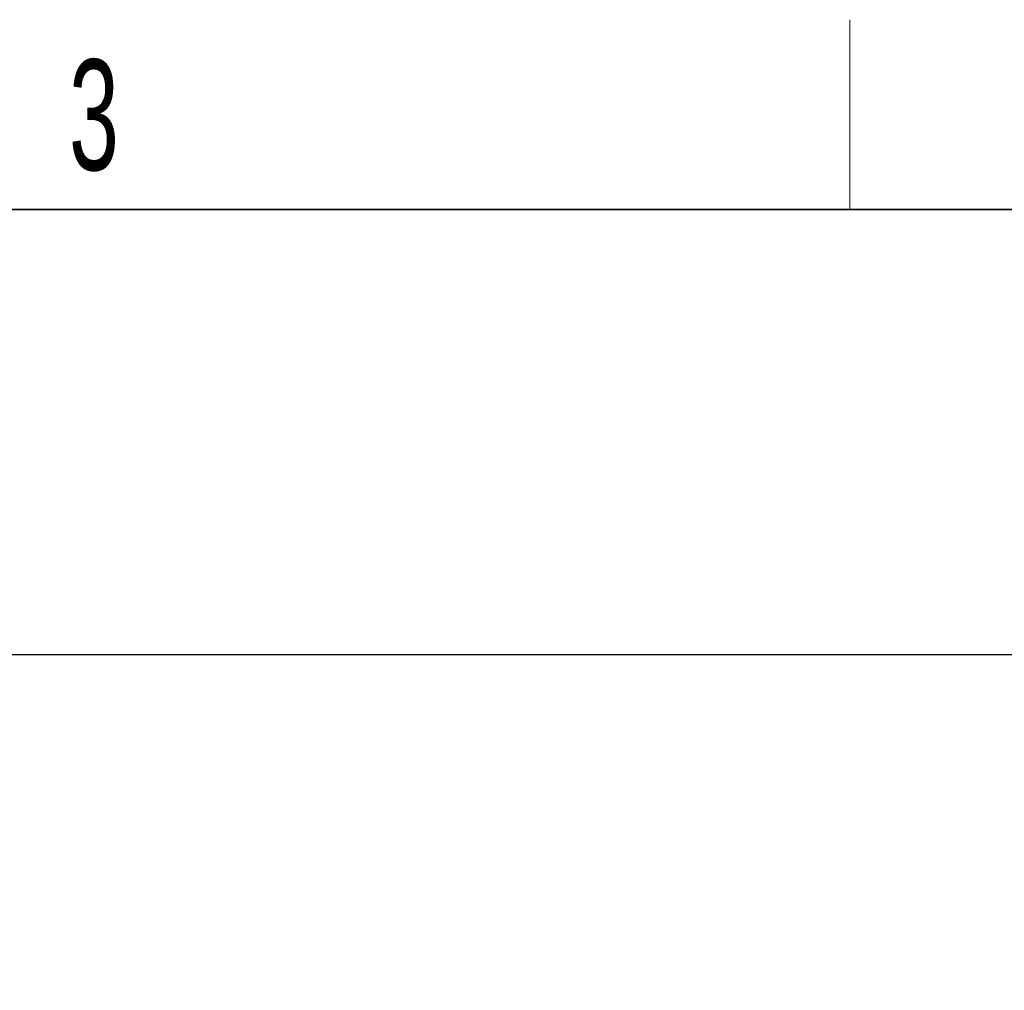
# Paper-space layout 'Blatt5' of a CAD drawing. Header units: millimetres. Extents: x 5 to 418, y 2 to 292.
# Tile 18 of 29: x 143 to 174, y 258 to 288. Entities that reach past the tile are written whole.
import ezdxf

# ---------------------------------------------------------------- set-up
doc = ezdxf.new("R2010")
doc.units = ezdxf.units.MM
doc.layers.add('SLD-0', color=7, linetype='Continuous')
doc.styles.add('SLDTEXTSTYLE0', font='TXT', dxfattribs={"width": 0.605})
doc.dimstyles.new('SLDDIMSTYLE4', dxfattribs={"dimtxt": 4.10931, "dimasz": 3.302, "dimexe": 0, "dimexo": 0.0625, "dimgap": 1.027327, "dimtad": 1, "dimlfac": 1.5, "dimrnd": 1e-09, "dimzin": 12, "dimdsep": 46, "dimtxsty": 'SLDTEXTSTYLE0', "dimsah": 1, "dimcen": 0.09, "dimadec": 0, "dimazin": 3, "dimtfac": 1, "dimtofl": 0, "dimtmove": 0, "dimatfit": 3, "dimfxl": 1, "dimfrac": 2, "dimtolj": 1, "dimtzin": 12, "dimarcsym": 0})

# ---------------------------------------------------------------- blocks, each defined once
blk = doc.blocks.new('_D_22')
at = {"layer": 'SLD-0', "color": 7}
for p, q in [((125.674, 135.231), (125.674, 269.424)), ((310.341, 135.218), (310.341, 269.424)), ((310.341, 268.424), (125.674, 268.424))]:
    blk.add_line(p, q, dxfattribs=at)
for points in [[(125.674, 268.424), (128.976, 267.916), (128.976, 268.932)], [(310.341, 268.424), (307.039, 268.932), (307.039, 267.916)]]:
    blk.add_solid(points, dxfattribs=at)
at = {"layer": 'SLD-0', "color": 7, "insert": (213.304, 273.881), "char_height": 4.2333, "attachment_point": 1, "style": 'SLDTEXTSTYLE0'}
blk.add_mtext('277', dxfattribs=at)

psp = doc.layouts.new('Blatt5')

# ---------------------------------------------------------------- linework, layer by layer
at = {"layer": 'SLD-0', "lineweight": 18}
psp.add_line((169.25, 282.5), (169.25, 288.5), dxfattribs=at)
at = {"layer": 'SLD-0', "lineweight": 35}
psp.add_line((408, 282.5), (26, 282.5), dxfattribs=at)

# ---------------------------------------------------------------- texts
at = {"layer": 'SLD-0', "insert": (145.3527, 287.243), "char_height": 3.5, "attachment_point": 2, "style": 'SLDTEXTSTYLE0'}
psp.add_mtext('3', dxfattribs=at)

# ---------------------------------------------------------------- dimensions: what is measured, and where the dimension line sits
at = {"layer": 'SLD-0', "color": 7}
dim = psp.add_linear_dim(base=(125.6742, 268.424), p1=(310.3406, 135.2182), p2=(125.6742, 135.2311), dimstyle='SLDDIMSTYLE4', dxfattribs=at)
dim.commit()
dim.dimension.update_dxf_attribs({"geometry": '_D_22', "text_midpoint": (218.0074, 268.424), "dimtype": 160})

doc.saveas('drawing.dxf')
